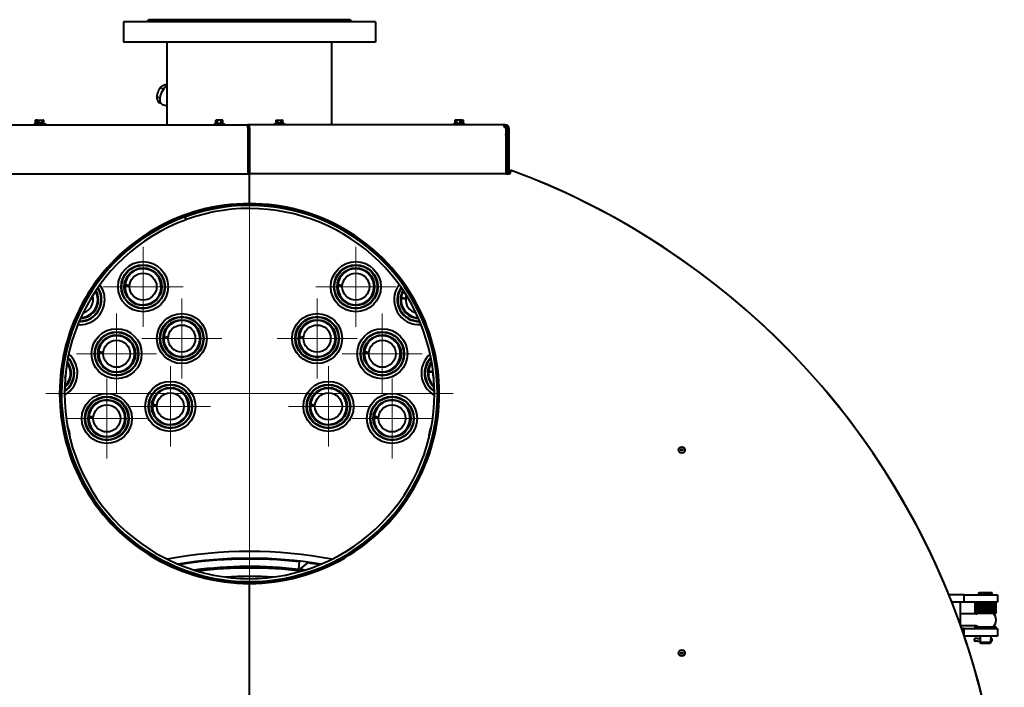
# Model space of a CAD drawing. Header units: millimetres. Extents: x -149 to 1385, y -399 to 918.
# Tile 41 of 41: x 1254 to 1385, y 239 to 327. Entities that reach past the tile are written whole.
import ezdxf

# ---------------------------------------------------------------- set-up
doc = ezdxf.new("R2010")
doc.units = ezdxf.units.MM
for name, color, linetype in [('(c)Креп', 9, 'Continuous'), ('(c)Синий', 156, 'Continuous'), ('G', 3, 'Continuous'), ('OSI', 2, 'Continuous'), ('WELDING', 7, 'Continuous'), ('Системный слой', 250, 'Continuous')]:
    doc.layers.add(name, color=color, linetype=linetype)

# ---------------------------------------------------------------- blocks, each defined once
blk = doc.blocks.new('U891')
at = {"layer": 'G', "color": 150, "lineweight": 40}
for p, q in [((1268.03, 292.04), (1268.11, 292.08)), ((1268.12, 291.99), (1268.03, 292.04)), ((1268.03, 292.04), (1268.03, 292.04)), ((1268.11, 292.08), (1268.32, 292.09)), ((1268.32, 292.09), (1268.53, 292.05)), ((1268.53, 292.05), (1268.63, 292)), ((1268.34, 291.95), (1268.12, 291.99)), ((1268.55, 291.96), (1268.34, 291.95)), ((1268.63, 291.99), (1268.55, 291.96)), ((1268.63, 292), (1268.63, 291.99))]:
    blk.add_line(p, q, dxfattribs=at)
blk = doc.blocks.new('U892')
at = {"layer": 'G', "color": 150, "lineweight": 40}
for p, q in [((1381.77, 245.07), (1381.77, 245.07)), ((1381.77, 244.7), (1381.77, 244.7))]:
    blk.add_line(p, q, dxfattribs=at)
blk = doc.blocks.new('U893')
at = {"layer": 'G', "color": 150, "lineweight": 40}
for p, q in [((1381.77, 244.7), (1381.77, 244.7)), ((1383.16, 244.7), (1383.17, 244.7))]:
    blk.add_line(p, q, dxfattribs=at)
blk = doc.blocks.new('U894')
at = {"layer": 'G', "color": 150, "lineweight": 40}
for p, q in [((1381.77, 245.07), (1381.77, 245.07)), ((1383.16, 245.07), (1383.17, 245.07))]:
    blk.add_line(p, q, dxfattribs=at)
blk = doc.blocks.new('U895')
at = {"layer": 'WELDING', "color": 150, "lineweight": 40}
for p, q in [((1383.17, 244.7), (1383.18, 244.7)), ((1383.18, 244.7), (1383.2, 244.7)), ((1383.2, 244.7), (1383.21, 244.7))]:
    blk.add_line(p, q, dxfattribs=at)
blk = doc.blocks.new('U897')
at = {"layer": 'G', "color": 150, "lineweight": 40}
for p, q in [((1288.57, 313.56), (1288.02, 313.56)), ((1289.12, 313.56), (1288.57, 313.56))]:
    blk.add_line(p, q, dxfattribs=at)
blk = doc.blocks.new('U898')
at = {"layer": 'G', "color": 150, "lineweight": 40}
for start, end in [(83.4005, 97.4098), (82.5902, 83.1995), (98.3207, 98.5354), (81.4646, 81.6793)]:
    blk.add_arc((1284.57, 197.64), 57, start, end, dxfattribs=at)
blk = doc.blocks.new('U899')
at = {"layer": 'G', "color": 150, "lineweight": 40}
for start, end in [(83.4005, 99.2687), (100.0006, 100.1771), (80.7313, 82.3238), (79.8229, 79.9994)]:
    blk.add_arc((1284.57, 197.64), 58, start, end, dxfattribs=at)
blk = doc.blocks.new('U900')
at = {"layer": 'G', "color": 150, "lineweight": 40}
for start, end in [(272.0791, 30.0446), (39.8716, 42.2403), (259.8834, 262.2522)]:
    blk.add_arc((1261.99, 290.12), 2.5, start, end, dxfattribs=at)
blk = doc.blocks.new('U901')
at = {"layer": 'G', "color": 150, "lineweight": 40}
for start, end in [(41.8045, 43.8601), (270, 33.3678), (258.2636, 260.3192), (268.7559, 270)]:
    blk.add_arc((1261.99, 290.12), 2.85, start, end, dxfattribs=at)
blk = doc.blocks.new('U902')
at = {"layer": 'G', "color": 150, "lineweight": 40}
for start, end in [(175.1194, 200.9101), (170.9336, 175.1194), (140.6592, 145.0963), (226.7473, 231.1845)]:
    blk.add_arc((1310.76, 280.35), 1.8, start, end, dxfattribs=at)
blk = doc.blocks.new('U903')
at = {"layer": 'G', "color": 150, "lineweight": 40}
for start, end in [(144.0311, 175.1194), (129.1401, 131.8991), (175.1195, 227.8125), (239.9446, 242.7036)]:
    blk.add_arc((1310.76, 280.35), 2.4, start, end, dxfattribs=at)
blk = doc.blocks.new('U904')
at = {"layer": 'G', "color": 150, "lineweight": 40}
for p, q in [((1308.37, 280.56), (1308.45, 280.6)), ((1308.37, 280.55), (1308.37, 280.56)), ((1308.47, 280.5), (1308.37, 280.55)), ((1308.45, 280.6), (1308.66, 280.6)), ((1308.68, 280.46), (1308.47, 280.5)), ((1308.66, 280.6), (1308.87, 280.56)), ((1308.89, 280.47), (1308.68, 280.46)), ((1308.87, 280.56), (1308.97, 280.51)), ((1308.97, 280.51), (1308.89, 280.47)), ((1308.97, 280.51), (1308.97, 280.51))]:
    blk.add_line(p, q, dxfattribs=at)
blk = doc.blocks.new('U905')
at = {"layer": 'G', "color": 150, "lineweight": 40}
for p, q in [((1263.21, 274.53), (1263.29, 274.57)), ((1263.31, 274.47), (1263.21, 274.53)), ((1263.21, 274.53), (1263.21, 274.53)), ((1263.29, 274.57), (1263.5, 274.57)), ((1263.52, 274.44), (1263.31, 274.47)), ((1263.5, 274.57), (1263.72, 274.54)), ((1263.73, 274.44), (1263.52, 274.44)), ((1263.72, 274.54), (1263.81, 274.48)), ((1263.81, 274.48), (1263.73, 274.44)), ((1263.81, 274.48), (1263.81, 274.48))]:
    blk.add_line(p, q, dxfattribs=at)
blk = doc.blocks.new('U906')
at = {"layer": 'G', "color": 150, "lineweight": 40}
for start, end in [(141.8415, 230.0022), (127.9028, 130.5109), (241.3327, 243.9408)]:
    blk.add_arc((1310.76, 280.35), 2.5, start, end, dxfattribs=at)
blk = doc.blocks.new('U907')
at = {"layer": 'G', "color": 150, "lineweight": 40}
for start, end in [(135.9092, 235.9344), (124.416, 126.6153), (245.2283, 247.4277)]:
    blk.add_arc((1310.76, 280.35), 2.85, start, end, dxfattribs=at)
blk = doc.blocks.new('U908')
at = {"layer": 'G', "color": 150, "lineweight": 40}
for p, q in [((1299.85, 283.13), (1299.93, 283.17)), ((1299.94, 283.08), (1299.85, 283.13)), ((1299.85, 283.13), (1299.85, 283.13)), ((1299.93, 283.17), (1300.14, 283.18)), ((1300.16, 283.04), (1299.94, 283.08)), ((1300.14, 283.18), (1300.35, 283.14)), ((1300.37, 283.05), (1300.16, 283.04)), ((1300.35, 283.14), (1300.45, 283.09)), ((1300.45, 283.08), (1300.37, 283.05)), ((1300.45, 283.09), (1300.45, 283.08))]:
    blk.add_line(p, q, dxfattribs=at)
blk = doc.blocks.new('U909')
at = {"layer": 'G', "color": 150, "lineweight": 40}
for p, q in [((1292.69, 276.14), (1292.77, 276.18)), ((1292.69, 276.13), (1292.69, 276.14)), ((1292.79, 276.08), (1292.69, 276.13)), ((1292.77, 276.18), (1292.98, 276.18)), ((1293, 276.04), (1292.79, 276.08)), ((1292.98, 276.18), (1293.19, 276.14)), ((1293.21, 276.05), (1293, 276.04)), ((1293.19, 276.14), (1293.29, 276.09)), ((1293.29, 276.09), (1293.21, 276.05)), ((1293.29, 276.09), (1293.29, 276.09))]:
    blk.add_line(p, q, dxfattribs=at)
blk = doc.blocks.new('U910')
at = {"layer": 'G', "color": 150, "lineweight": 40}
for p, q in [((1301.14, 274.53), (1301.22, 274.57)), ((1301.23, 274.47), (1301.14, 274.53)), ((1301.14, 274.53), (1301.14, 274.53)), ((1301.22, 274.57), (1301.43, 274.57)), ((1301.45, 274.44), (1301.23, 274.47)), ((1301.43, 274.57), (1301.64, 274.54)), ((1301.66, 274.44), (1301.45, 274.44)), ((1301.64, 274.54), (1301.74, 274.48)), ((1301.74, 274.48), (1301.66, 274.44)), ((1301.74, 274.48), (1301.74, 274.48))]:
    blk.add_line(p, q, dxfattribs=at)
blk = doc.blocks.new('U911')
at = {"layer": 'G', "color": 150, "lineweight": 40}
for start, end in [(89.9995, 90.0005), (269.9998, 270.0002)]:
    blk.add_arc((1284.57, 277.64), 29, start, end, dxfattribs=at)
blk = doc.blocks.new('U912')
at = {"layer": 'G', "color": 150, "lineweight": 40}
for start, end in [(149.9554, 267.9209), (137.7597, 140.1284), (277.7478, 280.1166)]:
    blk.add_arc((1307.14, 290.12), 2.5, start, end, dxfattribs=at)
blk = doc.blocks.new('U913')
at = {"layer": 'G', "color": 150, "lineweight": 40}
for start, end in [(136.1399, 138.1955), (146.6322, 270), (270, 271.2441), (279.6808, 281.7364)]:
    blk.add_arc((1307.14, 290.12), 2.85, start, end, dxfattribs=at)
blk = doc.blocks.new('U921')
at = {"layer": 'G', "color": 150, "lineweight": 40}
for start, end in [(33.052, 36.5003), (284.162, 17.9617), (265.6235, 269.0717)]:
    blk.add_arc((1261.99, 290.12), 1.8, start, end, dxfattribs=at)
blk = doc.blocks.new('U922')
at = {"layer": 'G', "color": 150, "lineweight": 40}
for start, end in [(273.2574, 28.8664), (39.1877, 41.6652), (260.4586, 262.9361)]:
    blk.add_arc((1261.99, 290.12), 2.4, start, end, dxfattribs=at)
blk = doc.blocks.new('U925')
at = {"layer": 'G', "color": 150, "lineweight": 40}
for start, end in [(49.4891, 52.0972), (309.9978, 38.1585), (296.0592, 298.6673)]:
    blk.add_arc((1258.37, 280.35), 2.5, start, end, dxfattribs=at)
blk = doc.blocks.new('U926')
at = {"layer": 'G', "color": 150, "lineweight": 40}
for start, end in [(304.0656, 44.0908), (53.3847, 55.584), (292.5723, 294.7717)]:
    blk.add_arc((1258.37, 280.35), 2.85, start, end, dxfattribs=at)
blk = doc.blocks.new('U934')
at = {"layer": 'WELDING', "color": 150, "lineweight": 40}
for p, q in [((1256.25, 313.99), (1256.22, 314)), ((1256.29, 313.98), (1256.25, 313.99)), ((1256.32, 313.97), (1256.29, 313.98))]:
    blk.add_line(p, q, dxfattribs=at)
blk = doc.blocks.new('U947')
at = {"layer": 'G', "color": 150, "lineweight": 40}
for p, q in [((1273.18, 285.16), (1273.26, 285.19)), ((1273.18, 285.15), (1273.18, 285.16)), ((1273.27, 285.1), (1273.18, 285.15)), ((1273.26, 285.19), (1273.46, 285.2)), ((1273.49, 285.06), (1273.27, 285.1)), ((1273.46, 285.2), (1273.68, 285.16)), ((1273.69, 285.07), (1273.49, 285.06)), ((1273.68, 285.16), (1273.77, 285.11)), ((1273.77, 285.1), (1273.69, 285.07)), ((1273.77, 285.11), (1273.77, 285.1))]:
    blk.add_line(p, q, dxfattribs=at)
blk = doc.blocks.new('U948')
at = {"layer": 'G', "color": 150, "lineweight": 40}
for p, q in [((1311.82, 313.56), (1312.37, 313.56)), ((1312.37, 313.56), (1312.92, 313.56))]:
    blk.add_line(p, q, dxfattribs=at)
blk = doc.blocks.new('U949')
at = {"layer": 'G', "color": 150, "lineweight": 40}
for p, q in [((1312.61, 313.57), (1312.6, 313.6)), ((1312.62, 313.56), (1312.61, 313.57))]:
    blk.add_line(p, q, dxfattribs=at)
blk = doc.blocks.new('U950')
at = {"layer": 'G', "color": 150, "lineweight": 40}
for p, q in [((1296.32, 292.04), (1296.4, 292.08)), ((1296.42, 291.99), (1296.32, 292.04)), ((1296.32, 292.04), (1296.32, 292.04)), ((1296.4, 292.08), (1296.61, 292.09)), ((1296.61, 292.09), (1296.83, 292.05)), ((1296.83, 292.05), (1296.92, 292)), ((1296.63, 291.95), (1296.42, 291.99)), ((1296.84, 291.96), (1296.63, 291.95)), ((1296.92, 291.99), (1296.84, 291.96)), ((1296.92, 292), (1296.92, 291.99))]:
    blk.add_line(p, q, dxfattribs=at)
blk = doc.blocks.new('U951')
at = {"layer": 'WELDING', "color": 150, "lineweight": 40}
for p, q in [((1312.81, 313.97), (1312.85, 313.98)), ((1312.85, 313.98), (1312.88, 313.99)), ((1312.88, 313.99), (1312.91, 314))]:
    blk.add_line(p, q, dxfattribs=at)
blk = doc.blocks.new('U954')
at = {"layer": 'WELDING', "color": 150, "lineweight": 40}
for p, q in [((1318.4, 313.31), (1318.39, 313.26)), ((1318.39, 313.26), (1318.39, 313.21)), ((1318.39, 313.21), (1318.46, 313.07)), ((1318.42, 313.33), (1318.4, 313.31)), ((1318.45, 313.34), (1318.42, 313.33)), ((1318.46, 313.07), (1318.58, 312.98)), ((1318.58, 312.98), (1318.65, 312.96))]:
    blk.add_line(p, q, dxfattribs=at)
blk = doc.blocks.new('U955')
at = {"layer": 'G', "color": 150, "lineweight": 40}
for p, q in [((1264.5, 283.13), (1264.58, 283.17)), ((1264.6, 283.08), (1264.5, 283.13)), ((1264.5, 283.13), (1264.5, 283.13)), ((1264.58, 283.17), (1264.79, 283.18)), ((1264.81, 283.04), (1264.6, 283.08)), ((1264.79, 283.18), (1265.01, 283.14)), ((1265.02, 283.05), (1264.81, 283.04)), ((1265.01, 283.14), (1265.1, 283.09)), ((1265.1, 283.08), (1265.02, 283.05)), ((1265.1, 283.09), (1265.1, 283.08))]:
    blk.add_line(p, q, dxfattribs=at)
blk = doc.blocks.new('U956')
at = {"layer": 'G', "color": 150, "lineweight": 40}
for p, q in [((1319.07, 312.94), (1319.07, 307)), ((1319.07, 306.94), (1319.07, 306.84))]:
    blk.add_line(p, q, dxfattribs=at)
blk = doc.blocks.new('U957')
at = {"layer": 'G', "color": 150, "lineweight": 40}
for p, q in [((1271.66, 276.14), (1271.74, 276.18)), ((1271.66, 276.13), (1271.66, 276.14)), ((1271.76, 276.08), (1271.66, 276.13)), ((1271.74, 276.18), (1271.95, 276.18)), ((1271.97, 276.04), (1271.76, 276.08)), ((1271.95, 276.18), (1272.16, 276.14)), ((1272.18, 276.05), (1271.97, 276.04)), ((1272.16, 276.14), (1272.26, 276.09)), ((1272.26, 276.09), (1272.18, 276.05)), ((1272.26, 276.09), (1272.26, 276.09))]:
    blk.add_line(p, q, dxfattribs=at)
blk = doc.blocks.new('U960')
at = {"layer": 'G', "color": 150, "lineweight": 40}
for p, q in [((1272.95, 317.81), (1273.27, 318.3)), ((1273.27, 318.3), (1273.56, 318.54)), ((1273.56, 318.54), (1273.62, 318.57)), ((1272.69, 316.9), (1272.74, 317.21)), ((1272.74, 317.21), (1272.95, 317.81)), ((1272.7, 316.48), (1272.69, 316.9)), ((1272.81, 316.19), (1272.7, 316.48)), ((1272.99, 316.04), (1272.81, 316.19))]:
    blk.add_line(p, q, dxfattribs=at)
blk = doc.blocks.new('U961')
at = {"layer": 'G', "color": 150, "lineweight": 40}
for p, q in [((1291.18, 285.16), (1291.26, 285.19)), ((1291.18, 285.15), (1291.18, 285.16)), ((1291.27, 285.1), (1291.18, 285.15)), ((1291.26, 285.19), (1291.46, 285.2)), ((1291.49, 285.06), (1291.27, 285.1)), ((1291.46, 285.2), (1291.68, 285.16)), ((1291.69, 285.07), (1291.49, 285.06)), ((1291.68, 285.16), (1291.77, 285.11)), ((1291.77, 285.1), (1291.69, 285.07)), ((1291.77, 285.11), (1291.77, 285.1))]:
    blk.add_line(p, q, dxfattribs=at)
blk = doc.blocks.new('U962')
at = {"layer": 'G', "color": 150, "lineweight": 40}
for start, end in [(139.9948, 140.4788), (0, 40.0052)]:
    blk.add_arc((1382.47, 247.54), 1.4, start, end, dxfattribs=at)
blk = doc.blocks.new('U963')
at = {"layer": 'G', "color": 150, "lineweight": 40}
for start, end in [(319.9948, 0), (219.5212, 220.0052)]:
    blk.add_arc((1382.47, 247.54), 1.4, start, end, dxfattribs=at)
blk = doc.blocks.new('U964')
at = {"layer": 'G', "color": 150, "lineweight": 40}
for p, q in [((1383.17, 245.39), (1383.17, 245.09)), ((1383.17, 244.69), (1383.17, 244.55))]:
    blk.add_line(p, q, dxfattribs=at)
blk = doc.blocks.new('U965')
at = {"layer": 'G', "color": 150, "lineweight": 40}
for p, q in [((1381.77, 245.39), (1381.77, 245.09)), ((1381.77, 244.69), (1381.77, 244.55))]:
    blk.add_line(p, q, dxfattribs=at)
blk = doc.blocks.new('U966')
at = {"layer": 'G', "color": 150, "lineweight": 40}
for p, q in [((1382.47, 244.55), (1381.77, 244.55)), ((1383.17, 244.55), (1382.47, 244.55))]:
    blk.add_line(p, q, dxfattribs=at)
blk = doc.blocks.new('U967')
at = {"layer": 'G', "color": 150, "lineweight": 40}
for p, q in [((1382.47, 244.39), (1381.86, 244.39)), ((1383.08, 244.39), (1382.47, 244.39))]:
    blk.add_line(p, q, dxfattribs=at)
blk = doc.blocks.new('U968')
at = {"layer": 'WELDING', "color": 150, "lineweight": 40}
for p, q in [((1381.77, 245.08), (1381.77, 245.09)), ((1381.79, 244.96), (1381.77, 245.08)), ((1381.79, 244.78), (1381.79, 244.96)), ((1381.77, 244.69), (1381.79, 244.78)), ((1381.77, 244.69), (1381.77, 244.69))]:
    blk.add_line(p, q, dxfattribs=at)
blk = doc.blocks.new('U969')
at = {"layer": 'WELDING', "color": 150, "lineweight": 40}
for p, q in [((1383.15, 244.99), (1383.14, 244.81)), ((1383.17, 245.09), (1383.15, 244.99)), ((1383.17, 245.09), (1383.17, 245.09)), ((1383.14, 244.81), (1383.17, 244.69)), ((1383.17, 244.69), (1383.17, 244.69))]:
    blk.add_line(p, q, dxfattribs=at)
blk = doc.blocks.new('U970')
at = {"layer": 'G', "color": 150, "lineweight": 40}
for p, q in [((1256.77, 313.56), (1256.22, 313.56)), ((1257.32, 313.56), (1256.77, 313.56))]:
    blk.add_line(p, q, dxfattribs=at)
blk = doc.blocks.new('U971')
at = {"layer": 'G', "color": 150, "lineweight": 40}
for start, end in [(83.0426, 96.9574), (97.9234, 98.1493), (81.8507, 82.0766)]:
    blk.add_arc((1284.57, 197.64), 56.8, start, end, dxfattribs=at)
blk = doc.blocks.new('U972')
at = {"layer": 'G', "color": 150, "lineweight": 40}
for start, end in [(95.0439, 95.3978), (86.7121, 93.2879), (84.6022, 84.9561)]:
    blk.add_arc((1284.57, 197.64), 55.7, start, end, dxfattribs=at)
blk = doc.blocks.new('U981')
at = {"layer": 'G', "color": 150, "lineweight": 40}
for start, end in [(143.4997, 146.948), (175.1194, 255.838), (162.0383, 175.1194), (270.9283, 274.3765)]:
    blk.add_arc((1307.14, 290.12), 1.8, start, end, dxfattribs=at)
blk = doc.blocks.new('U982')
at = {"layer": 'G', "color": 150, "lineweight": 40}
for start, end in [(151.1336, 175.1194), (138.3348, 140.8123), (175.1195, 266.7426), (277.0639, 279.5414)]:
    blk.add_arc((1307.14, 290.12), 2.4, start, end, dxfattribs=at)
blk = doc.blocks.new('U983')
at = {"layer": 'G', "color": 150, "lineweight": 40}
for p, q in [((1304.75, 290.32), (1304.83, 290.36)), ((1304.85, 290.26), (1304.75, 290.32)), ((1304.75, 290.32), (1304.75, 290.32)), ((1304.83, 290.36), (1305.04, 290.36)), ((1305.06, 290.23), (1304.85, 290.26)), ((1305.04, 290.36), (1305.25, 290.33)), ((1305.27, 290.23), (1305.06, 290.23)), ((1305.25, 290.33), (1305.35, 290.27)), ((1305.35, 290.27), (1305.27, 290.23)), ((1305.35, 290.27), (1305.35, 290.27))]:
    blk.add_line(p, q, dxfattribs=at)
blk = doc.blocks.new('U984')
at = {"layer": 'G', "color": 150, "lineweight": 40}
for start, end in [(34.9037, 39.3408), (339.0899, 9.0664), (308.8155, 313.2527)]:
    blk.add_arc((1258.37, 280.35), 1.8, start, end, dxfattribs=at)
blk = doc.blocks.new('U985')
at = {"layer": 'G', "color": 150, "lineweight": 40}
for start, end in [(48.1009, 50.8599), (312.1875, 35.9689), (297.2964, 300.0554)]:
    blk.add_arc((1258.37, 280.35), 2.4, start, end, dxfattribs=at)
blk = doc.blocks.new('U986')
at = {"layer": 'G', "color": 150, "lineweight": 40}
for radius, start, end in [(2.92, 54.067, 56.1964), (2.92, 0, 45.1052), (2.92, 303.0511, 0), (2.93, 291.9599, 294.0893)]:
    blk.add_arc((1258.37, 280.35), radius, start, end, dxfattribs=at)
blk = doc.blocks.new('U987')
at = {"layer": 'G', "color": 150, "lineweight": 40}
for radius, start, end in [(2.92, 134.8948, 236.9489), (2.93, 123.8036, 125.933), (2.92, 245.9107, 248.0401)]:
    blk.add_arc((1310.76, 280.35), radius, start, end, dxfattribs=at)
blk = doc.blocks.new('U988')
at = {"layer": 'G', "color": 150, "lineweight": 40}
for start, end in [(42.7042, 45.6283), (0, 26.6383), (357.5499, 0), (338.5599, 341.484)]:
    blk.add_arc((1257.38, 271.81), 3.33, start, end, dxfattribs=at)
blk = doc.blocks.new('U989')
at = {"layer": 'G', "color": 150, "lineweight": 40}
for radius, start, end in [(2.93, 42.1432, 44.1426), (2.92, 0, 33.9517), (2.92, 268.1721, 0), (2.92, 257.9812, 259.9805)]:
    blk.add_arc((1261.99, 290.12), radius, start, end, dxfattribs=at)
blk = doc.blocks.new('U990')
at = {"layer": 'G', "color": 150, "lineweight": 40}
for start, end in [(130.5024, 241.3412), (121.1146, 122.94), (248.9036, 250.7291)]:
    blk.add_arc((1310.76, 280.35), 3.33, start, end, dxfattribs=at)
blk = doc.blocks.new('U991')
at = {"layer": 'G', "color": 150, "lineweight": 40}
for start, end in [(43.6166, 45.3626), (0, 36.5138), (265.6099, 0), (256.7611, 258.5072)]:
    blk.add_arc((1261.99, 290.12), 3.33, start, end, dxfattribs=at)
blk = doc.blocks.new('U992')
at = {"layer": 'G', "color": 150, "lineweight": 40}
for radius, start, end in [(2.92, 27.7333, 33.3174), (2.93, 350.8708, 356.4548)]:
    blk.add_arc((1257.38, 271.81), radius, start, end, dxfattribs=at)
blk = doc.blocks.new('U993')
at = {"layer": 'G', "color": 150, "lineweight": 40}
for start, end in [(135.8574, 137.8568), (146.0483, 271.8279), (280.0195, 282.0188)]:
    blk.add_arc((1307.14, 290.12), 2.92, start, end, dxfattribs=at)
blk = doc.blocks.new('U994')
at = {"layer": 'G', "color": 150, "lineweight": 40}
for start, end in [(134.3717, 137.2958), (153.3617, 182.4501), (198.516, 201.4401)]:
    blk.add_arc((1311.75, 271.81), 3.33, start, end, dxfattribs=at)
blk = doc.blocks.new('U995')
at = {"layer": 'G', "color": 150, "lineweight": 40}
for start, end in [(143.4862, 274.3901), (134.6374, 136.3834), (281.4928, 283.2389)]:
    blk.add_arc((1307.14, 290.12), 3.33, start, end, dxfattribs=at)
blk = doc.blocks.new('U996')
at = {"layer": 'G', "color": 150, "lineweight": 40}
for start, end in [(57.06, 58.8854), (0, 49.4976), (298.6588, 0), (289.2709, 291.0964)]:
    blk.add_arc((1258.37, 280.35), 3.33, start, end, dxfattribs=at)
blk = doc.blocks.new('U997')
at = {"layer": 'G', "color": 150, "lineweight": 40}
for start, end in [(146.6826, 152.2667), (183.5452, 189.1292)]:
    blk.add_arc((1311.75, 271.81), 2.92, start, end, dxfattribs=at)
blk = doc.blocks.new('U998')
at = {"layer": 'G', "color": 150, "lineweight": 40}
for start, end in [(80.5727, 99.4273), (100.1467, 100.3205), (79.6795, 79.8533)]:
    blk.add_arc((1284.57, 197.64), 58.1, start, end, dxfattribs=at)
blk = doc.blocks.new('U999')
at = {"layer": 'G', "color": 150, "lineweight": 40}
for start, end in [(101.331, 101.4847), (79.2992, 100.7008), (78.5153, 78.669)]:
    blk.add_arc((1284.57, 197.64), 59, start, end, dxfattribs=at)
blk = doc.blocks.new('U1000')
at = {"layer": 'G', "color": 150, "lineweight": 40}
for p, q in [((1280.02, 313.56), (1280.57, 313.56)), ((1280.57, 313.56), (1281.12, 313.56))]:
    blk.add_line(p, q, dxfattribs=at)
blk = doc.blocks.new('U1001')
at = {"layer": 'G', "color": 150, "lineweight": 40}
for p, q in [((1280.81, 313.57), (1280.8, 313.6)), ((1280.82, 313.56), (1280.81, 313.57))]:
    blk.add_line(p, q, dxfattribs=at)
blk = doc.blocks.new('U1009')
at = {"layer": 'OSI', "color": 30, "lineweight": 9}
for q in [(1265.6, 279.65), (1260.28, 274.33), (1270.93, 274.33), (1265.6, 269)]:
    blk.add_line((1265.6, 274.33), q, dxfattribs=at)
blk = doc.blocks.new('U1010')
at = {"layer": 'OSI', "color": 30, "lineweight": 9}
for q in [(1266.9, 288.26), (1261.57, 282.93), (1272.22, 282.93), (1266.9, 277.61)]:
    blk.add_line((1266.9, 282.93), q, dxfattribs=at)
blk = doc.blocks.new('U1011')
at = {"layer": 'OSI', "color": 30, "lineweight": 9}
for q in [(1270.42, 297.16), (1265.09, 291.84), (1275.74, 291.84), (1270.42, 286.51)]:
    blk.add_line((1270.42, 291.84), q, dxfattribs=at)
blk = doc.blocks.new('U1014')
at = {"layer": 'OSI', "color": 30, "lineweight": 9}
for q in [(1274.05, 281.26), (1268.73, 275.93), (1279.38, 275.93), (1274.05, 270.61)]:
    blk.add_line((1274.05, 275.93), q, dxfattribs=at)
blk = doc.blocks.new('U1015')
at = {"layer": 'OSI', "color": 30, "lineweight": 9}
for q in [(1275.57, 290.28), (1270.24, 284.95), (1280.89, 284.95), (1275.57, 279.63)]:
    blk.add_line((1275.57, 284.95), q, dxfattribs=at)
blk = doc.blocks.new('U1022')
at = {"layer": 'OSI', "color": 30, "lineweight": 9}
for q in [(1284.57, 304.74), (1257.47, 277.64), (1311.67, 277.64), (1284.57, 250.54)]:
    blk.add_line((1284.57, 277.64), q, dxfattribs=at)
blk = doc.blocks.new('U1025')
at = {"layer": 'OSI', "color": 30, "lineweight": 9}
for q in [(1293.57, 290.28), (1288.24, 284.95), (1298.89, 284.95), (1293.57, 279.63)]:
    blk.add_line((1293.57, 284.95), q, dxfattribs=at)
blk = doc.blocks.new('U1026')
at = {"layer": 'OSI', "color": 30, "lineweight": 9}
for q in [(1295.08, 281.26), (1289.76, 275.93), (1300.41, 275.93), (1295.08, 270.61)]:
    blk.add_line((1295.08, 275.93), q, dxfattribs=at)
blk = doc.blocks.new('U1029')
at = {"layer": 'OSI', "color": 30, "lineweight": 9}
for q in [(1298.72, 297.16), (1293.39, 291.84), (1304.04, 291.84), (1298.72, 286.51)]:
    blk.add_line((1298.72, 291.84), q, dxfattribs=at)
blk = doc.blocks.new('U1030')
at = {"layer": 'OSI', "color": 30, "lineweight": 9}
for q in [(1302.24, 288.26), (1296.91, 282.93), (1307.56, 282.93), (1302.24, 277.61)]:
    blk.add_line((1302.24, 282.93), q, dxfattribs=at)
blk = doc.blocks.new('U1031')
at = {"layer": 'OSI', "color": 30, "lineweight": 9}
for q in [(1303.53, 279.65), (1298.21, 274.33), (1308.86, 274.33), (1303.53, 269)]:
    blk.add_line((1303.53, 274.33), q, dxfattribs=at)

msp = doc.modelspace()

# ---------------------------------------------------------------- linework, layer by layer
at = {"layer": 'G', "color": 150, "lineweight": 40}
for p, q in [((1267.82, 327.04), (1267.82, 324.34)), ((1301.32, 327.04), (1267.82, 327.04)), ((1270.87, 327.04), (1271.17, 327.34)), ((1297.97, 327.34), (1271.17, 327.34)), ((1298.27, 327.04), (1297.97, 327.34)), ((1301.32, 327.04), (1301.32, 324.34)), ((1301.32, 324.34), (1267.82, 324.34)), ((1273.62, 313.34), (1273.62, 324.34)), ((1295.52, 313.34), (1295.52, 324.34)), ((1273.12, 318.12), (1272.66, 318.28)), ((1273.62, 318.59), (1273.36, 318.68)), ((1272.69, 316.92), (1272.22, 317.08)), ((1272.81, 316.18), (1272.5, 316.29)), ((1273.62, 315.82), (1272.99, 316.04)), ((1250.48, 313.34), (1284.57, 313.34)), ((1256.02, 313.46), (1256.02, 313.56)), ((1256.02, 313.56), (1256.22, 313.56)), ((1256.02, 313.34), (1256.02, 313.46)), ((1257.52, 313.46), (1256.02, 313.46)), ((1256.11, 313.96), (1256.17, 314)), ((1256.11, 313.6), (1256.11, 313.96)), ((1256.22, 314), (1256.17, 314)), ((1256.37, 314), (1256.22, 314)), ((1256.22, 313.46), (1256.22, 313.56)), ((1256.31, 313.96), (1256.37, 314)), ((1256.31, 313.6), (1256.31, 313.96)), ((1256.37, 314), (1256.42, 314)), ((1256.42, 314), (1256.77, 314)), ((1256.54, 313.6), (1256.54, 313.96)), ((1256.77, 314), (1257.11, 314)), ((1257, 313.6), (1257, 313.96)), ((1257.11, 314), (1257.17, 314)), ((1257.23, 313.96), (1257.17, 314)), ((1257.23, 313.6), (1257.23, 313.96)), ((1257.32, 313.46), (1257.32, 313.56)), ((1257.52, 313.34), (1257.52, 313.46)), ((1279.82, 313.34), (1279.82, 313.46)), ((1279.82, 313.46), (1281.32, 313.46)), ((1280.02, 313.46), (1280.02, 313.56)), ((1280.11, 313.96), (1280.17, 314)), ((1280.11, 313.6), (1280.11, 313.96)), ((1280.22, 314), (1280.17, 314)), ((1280.57, 314), (1280.22, 314)), ((1280.34, 313.6), (1280.34, 313.96)), ((1280.91, 314), (1280.57, 314)), ((1280.8, 313.6), (1280.8, 313.96)), ((1280.97, 314), (1280.91, 314)), ((1281.03, 313.96), (1280.97, 314)), ((1281.03, 313.6), (1281.03, 313.96)), ((1281.12, 313.46), (1281.12, 313.56)), ((1281.32, 313.34), (1281.32, 313.46)), ((1318.45, 313.34), (1284.37, 313.34)), ((1284.37, 312.94), (1284.37, 313.34)), ((1284.57, 312.94), (1284.57, 313.34)), ((1287.82, 313.34), (1287.82, 313.46)), ((1289.32, 313.46), (1287.82, 313.46)), ((1288.02, 313.46), (1288.02, 313.56)), ((1288.11, 313.96), (1288.17, 314)), ((1288.11, 313.6), (1288.11, 313.96)), ((1288.17, 314), (1288.22, 314)), ((1288.22, 314), (1288.57, 314)), ((1288.34, 313.6), (1288.34, 313.96)), ((1288.57, 314), (1288.91, 314)), ((1288.8, 313.6), (1288.8, 313.96)), ((1288.91, 314), (1288.97, 314)), ((1289.03, 313.96), (1288.97, 314)), ((1289.03, 313.6), (1289.03, 313.96)), ((1289.12, 313.46), (1289.12, 313.56)), ((1289.32, 313.34), (1289.32, 313.46)), ((1311.62, 313.34), (1311.62, 313.46)), ((1311.62, 313.46), (1313.12, 313.46)), ((1311.82, 313.46), (1311.82, 313.56)), ((1311.91, 313.96), (1311.97, 314)), ((1311.91, 313.6), (1311.91, 313.96)), ((1312.02, 314), (1311.97, 314)), ((1312.37, 314), (1312.02, 314)), ((1312.14, 313.6), (1312.14, 313.96)), ((1312.71, 314), (1312.37, 314)), ((1312.6, 313.6), (1312.6, 313.96)), ((1312.77, 314), (1312.71, 314)), ((1312.83, 313.96), (1312.77, 314)), ((1312.77, 314), (1312.91, 314)), ((1312.83, 313.6), (1312.83, 313.96)), ((1312.91, 314), (1312.97, 314)), ((1312.92, 313.46), (1312.92, 313.56)), ((1313.12, 313.56), (1312.92, 313.56)), ((1313.03, 313.96), (1312.97, 314)), ((1313.03, 313.6), (1313.03, 313.96)), ((1313.12, 313.46), (1313.12, 313.56)), ((1313.12, 313.34), (1313.12, 313.46)), ((1318.47, 313.34), (1318.45, 313.34)), ((1318.45, 313.34), (1318.45, 313.14)), ((1318.47, 313.14), (1318.45, 313.14)), ((1318.47, 313.34), (1318.47, 313.14)), ((1318.47, 313.34), (1318.67, 313.34)), ((1284.37, 312.94), (1284.37, 306.84)), ((1284.57, 312.94), (1284.57, 306.84)), ((1318.65, 312.94), (1318.65, 306.84)), ((1318.87, 312.96), (1318.67, 312.95)), ((1318.67, 312.94), (1318.67, 306.84)), ((1318.87, 306.84), (1318.87, 312.94)), ((1250.28, 306.84), (1284.57, 306.84)), ((1318.65, 306.84), (1284.37, 306.84)), ((1284.57, 302.89), (1284.57, 306.84)), ((1284.57, 302.89), (1284.57, 306.84)), ((1318.67, 306.84), (1318.87, 306.84)), ((1318.87, 306.84), (1319.07, 306.84)), ((1319.27, 307.35), (1319.27, 307.04)), ((1319.27, 307.04), (1319.27, 307.2)), ((1276.13, 300.74), (1275.99, 301.12)), ((1276.18, 300.76), (1276.04, 301.14)), ((1291.12, 254.26), (1291.23, 255.25)), ((1291.32, 254.24), (1291.33, 254.34)), ((1292.31, 255.12), (1291.33, 254.34)), ((1284.57, 235.14), (1284.57, 252.39)), ((1284.57, 235.14), (1284.57, 252.39)), ((1377.39, 251.39), (1377.4, 251.39)), ((1379.57, 250.89), (1377.6, 250.89)), ((1379.57, 250.89), (1379.57, 249.89)), ((1379.57, 250.89), (1384.07, 250.89)), ((1381.57, 251.13), (1381.63, 251.19)), ((1381.57, 250.89), (1381.57, 251.13)), ((1381.57, 251.13), (1383.37, 251.13)), ((1381.63, 251.19), (1383.31, 251.19)), ((1383.37, 251.13), (1383.31, 251.19)), ((1383.37, 250.89), (1383.37, 251.13)), ((1384.07, 250.89), (1384.07, 249.89)), ((1379.57, 249.89), (1378, 249.89)), ((1379.09, 249.89), (1379.09, 246.99)), ((1384.07, 249.89), (1379.57, 249.89)), ((1381.07, 249.69), (1381.07, 249.89)), ((1381.07, 249.69), (1383.87, 249.69)), ((1381.07, 249.44), (1381.07, 249.69)), ((1381.07, 249.69), (1383.87, 249.69)), ((1381.07, 249.19), (1381.07, 249.44)), ((1381.07, 249.44), (1383.87, 249.44)), ((1381.07, 249.44), (1383.87, 249.44)), ((1381.07, 249.19), (1383.87, 249.19)), ((1381.07, 248.94), (1381.07, 249.19)), ((1381.07, 249.19), (1383.87, 249.19)), ((1381.07, 248.94), (1383.87, 248.94)), ((1381.07, 248.69), (1381.07, 248.94)), ((1381.07, 248.94), (1383.87, 248.94)), ((1383.87, 249.69), (1383.87, 249.89)), ((1383.87, 249.44), (1383.87, 249.69)), ((1383.87, 249.19), (1383.87, 249.44)), ((1383.87, 248.94), (1383.87, 249.19)), ((1383.87, 248.69), (1383.87, 248.94)), ((1381.19, 248.34), (1379.09, 248.34)), ((1381.07, 248.69), (1383.87, 248.69)), ((1381.07, 248.44), (1381.07, 248.69)), ((1381.07, 248.69), (1383.87, 248.69)), ((1381.07, 248.44), (1383.87, 248.44)), ((1383.87, 248.44), (1383.87, 248.69)), ((1381.19, 246.74), (1379.17, 246.74)), ((1379.57, 246.39), (1379.3, 246.39)), ((1379.57, 246.39), (1379.57, 245.61)), ((1379.57, 246.39), (1384.07, 246.39)), ((1381.07, 246.39), (1381.07, 246.64)), ((1381.07, 246.64), (1383.87, 246.64)), ((1383.87, 246.39), (1383.87, 246.64)), ((1384.07, 246.39), (1384.07, 245.39)), ((1384.07, 245.39), (1379.64, 245.39)), ((1379.73, 245.14), (1379.73, 245.14)), ((1381.42, 245.07), (1381.15, 245.07)), ((1381.42, 245.07), (1381.77, 245.07)), ((1383.35, 244.7), (1383.35, 245.07)), ((1381.42, 244.7), (1381.15, 244.7)), ((1381.42, 244.7), (1381.77, 244.7)), ((1381.77, 244.55), (1381.86, 244.39)), ((1383.17, 244.55), (1383.08, 244.39))]:
    msp.add_line(p, q, dxfattribs=at)
for centre, radius in [((1284.57, 277.64), 25.1), ((1270.42, 291.84), 3.33), ((1270.42, 291.84), 2.92), ((1270.42, 291.84), 2.85), ((1298.72, 291.84), 3.33), ((1298.72, 291.84), 2.92), ((1298.72, 291.84), 2.85), ((1270.42, 291.84), 2.5), ((1270.42, 291.84), 1.8), ((1298.72, 291.84), 2.5), ((1298.72, 291.84), 1.8), ((1275.57, 284.95), 3.32), ((1293.57, 284.95), 3.33), ((1275.57, 284.95), 2.92), ((1275.57, 284.95), 2.85), ((1275.57, 284.95), 2.5), ((1293.57, 284.95), 2.92), ((1293.57, 284.95), 2.85), ((1293.57, 284.95), 2.5), ((1266.9, 282.93), 3.33), ((1266.9, 282.93), 2.92), ((1266.9, 282.93), 2.85), ((1275.57, 284.95), 1.8), ((1293.57, 284.95), 1.8), ((1302.24, 282.93), 3.33), ((1302.24, 282.93), 2.92), ((1302.24, 282.93), 2.85), ((1266.9, 282.93), 2.5), ((1266.9, 282.93), 1.8), ((1302.24, 282.93), 2.5), ((1302.24, 282.93), 1.8), ((1274.05, 275.93), 3.33), ((1295.08, 275.93), 3.33), ((1265.6, 274.33), 3.33), ((1274.05, 275.93), 2.92), ((1274.05, 275.93), 2.85), ((1274.05, 275.93), 2.5), ((1274.05, 275.93), 1.8), ((1295.08, 275.93), 2.92), ((1295.08, 275.93), 2.85), ((1295.08, 275.93), 2.5), ((1295.08, 275.93), 1.8), ((1303.53, 274.33), 3.33), ((1265.6, 274.33), 2.92), ((1265.6, 274.33), 2.85), ((1265.6, 274.33), 2.5), ((1303.53, 274.33), 2.92), ((1303.53, 274.33), 2.85), ((1303.53, 274.33), 2.5), ((1265.6, 274.33), 1.8), ((1303.53, 274.33), 1.8), ((1342.07, 270.14), 0.42), ((1342.07, 270.14), 0.122), ((1342.07, 243.14), 0.42), ((1342.07, 243.14), 0.122)]:
    msp.add_circle(centre, radius, dxfattribs=at)
for centre, radius, start, end in [((1318.47, 312.94), 0.4, 4.0631, 90), ((1318.47, 312.94), 0.2, 4.0631, 90), ((1318.67, 312.94), 0.4, 0, 90), ((1317.67, 311.94), 1, 2.0853, 9.8712), ((1318.47, 312.94), 0.2, 0, 4.0631), ((1318.47, 312.94), 0.4, 0, 4.0631), ((1284.57, 213.14), 100, 69.7141, 69.9402), ((1284.57, 213.14), 99.94, 69.7256, 69.9287), ((1284.57, 213.14), 99.8, 69.8692, 69.8983), ((1318.87, 307.04), 0.2, 269.8133, 269.9998), ((1319.07, 307.04), 0.2, 269.9998, 359.9998), ((1284.57, 213.14), 100.4, 22.3915, 69.7803), ((1319.37, 307.2), 0.1, 69.6962, 179.9998), ((1319.07, 307.04), 0.2, 355.3393, 0), ((1284.56, 213.14), 100.4, 326.6116, 69.6962), ((1284.57, 277.64), 25.25, 89.9987, 270.0016), ((1284.57, 277.64), 25, 110.0582, 109.9418), ((1284.57, 277.64), 25.25, 269.9984, 90.0013), ((1284.57, 277.64), 24.6, 110.0582, 109.9418), ((1270.42, 291.84), 2.4, 175.1195, 175.1194), ((1298.72, 291.84), 2.4, 175.1195, 175.1194), ((1275.57, 284.95), 2.4, 175.1195, 175.1194), ((1293.57, 284.95), 2.4, 175.1195, 175.1194), ((1266.9, 282.93), 2.4, 175.1195, 175.1194), ((1302.24, 282.93), 2.4, 175.1195, 175.1194), ((1274.05, 275.93), 2.4, 175.1195, 175.1194), ((1295.08, 275.93), 2.4, 175.1195, 175.1194), ((1265.6, 274.33), 2.4, 175.1195, 175.1194), ((1303.53, 274.33), 2.4, 175.1195, 175.1194), ((1381.19, 248.59), 0.25, 270, 320.4788), ((1381.19, 246.49), 0.25, 39.5212, 90), ((1284.57, 213.14), 100.4, 341.4142, 18.5858), ((1381.15, 244.89), 0.185, 90, 270), ((1383.35, 244.89), 0.185, 90, 270), ((1284.57, 197.64), 42.5, 89.9999, 90.0001)]:
    msp.add_arc(centre, radius, start, end, dxfattribs=at)
for centre, major_axis, ratio, start_param, end_param in [((1256.06, 313.6), (0.0462, 0), 0.866025, 4.712389, 6.283185), ((1256.26, 313.6), (0.0462, 0), 0.866025, 4.712389, 6.283185), ((1256.51, 313.6), (0, 0.04), 0.57735, 3.141593, 4.712389), ((1257.02, 313.6), (0, -0.04), 0.57735, 4.712389, 6.283185), ((1257.28, 313.6), (-0.0462, 0), 0.866025, 0, 1.570796), ((1280.06, 313.6), (0.0462, 0), 0.866025, 4.712389, 6.283185), ((1280.31, 313.6), (0, 0.04), 0.57735, 3.141593, 4.712389), ((1281.08, 313.6), (-0.0462, 0), 0.866025, 0, 1.570796), ((1288.06, 313.6), (0.0462, 0), 0.866025, 4.712389, 6.283185), ((1288.31, 313.6), (0, 0.04), 0.57735, 3.141593, 4.712389), ((1288.82, 313.6), (0, -0.04), 0.57735, 4.712389, 6.283185), ((1289.08, 313.6), (-0.0462, 0), 0.866025, 0, 1.570796), ((1311.86, 313.6), (0.0462, 0), 0.866025, 4.712389, 6.283185), ((1312.11, 313.6), (0, 0.04), 0.57735, 3.141593, 4.712389), ((1312.88, 313.6), (-0.0462, 0), 0.866025, 0, 1.570796), ((1313.08, 313.6), (-0.0462, 0), 0.866025, 0, 1.570796)]:
    msp.add_ellipse(centre, major_axis=major_axis, ratio=ratio, start_param=start_param, end_param=end_param, dxfattribs=at)
at = {"layer": 'WELDING', "color": 150, "lineweight": 40}
msp.add_arc((1318.45, 312.97), 0.17, 88.7702, 100.1849, dxfattribs=at)
for points, knots in [([(1272.66, 318.28), (1272.64, 318.24), (1272.6, 318.18), (1272.55, 318.08), (1272.5, 317.99), (1272.46, 317.91), (1272.43, 317.83), (1272.4, 317.76), (1272.37, 317.68), (1272.35, 317.61), (1272.32, 317.53), (1272.3, 317.43), (1272.26, 317.28), (1272.24, 317.16), (1272.22, 317.08)], [0, 0, 0, 0, 1.424992, 2.518713, 4.01705, 4.981288, 5.794922, 6.907252, 7.833487, 8.698839, 9.528153, 10.734477, 12.247709, 15, 15, 15, 15]), ([(1273.36, 318.68), (1273.33, 318.67), (1273.28, 318.65), (1273.21, 318.62), (1273.14, 318.6), (1273.08, 318.57), (1273.03, 318.54), (1272.98, 318.52), (1272.94, 318.49), (1272.9, 318.47), (1272.85, 318.44), (1272.81, 318.41), (1272.74, 318.35), (1272.69, 318.31), (1272.66, 318.28)], [0, 0, 0, 0, 1.424992, 2.518713, 4.01705, 4.981288, 5.794922, 6.907252, 7.833487, 8.698839, 9.528153, 10.734477, 12.247709, 15, 15, 15, 15]), ([(1272.22, 317.08), (1272.23, 317.05), (1272.23, 316.98), (1272.25, 316.9), (1272.26, 316.84), (1272.28, 316.78), (1272.3, 316.71), (1272.33, 316.65), (1272.35, 316.58), (1272.39, 316.5), (1272.44, 316.41), (1272.48, 316.33), (1272.5, 316.29)], [0, 0, 0, 0, 2.182885, 3.481443, 4.317116, 5.413873, 6.499943, 7.538994, 8.611415, 9.64222, 11.237927, 13, 13, 13, 13]), ([(1256.22, 314), (1256.21, 314), (1256.2, 314), (1256.17, 313.99), (1256.14, 313.98), (1256.12, 313.97), (1256.11, 313.96)], [0, 0, 0, 0, 1.514603, 2.909909, 4.412163, 7, 7, 7, 7]), ([(1256.31, 313.96), (1256.32, 313.97), (1256.34, 313.98), (1256.37, 313.99), (1256.39, 314), (1256.41, 314), (1256.42, 314)], [0, 0, 0, 0, 2.716485, 3.971152, 5.358814, 7, 7, 7, 7]), ([(1256.42, 314), (1256.43, 314), (1256.45, 314), (1256.47, 313.99), (1256.5, 313.98), (1256.52, 313.97), (1256.54, 313.96)], [0, 0, 0, 0, 1.514602, 2.909908, 4.412162, 7, 7, 7, 7]), ([(1256.54, 313.96), (1256.54, 313.96), (1256.54, 313.96), (1256.54, 313.96), (1256.54, 313.96), (1256.55, 313.96), (1256.57, 313.97), (1256.59, 313.98), (1256.62, 313.98), (1256.66, 313.99), (1256.68, 313.99), (1256.7, 313.99), (1256.72, 313.99), (1256.74, 314), (1256.76, 314), (1256.77, 314)], [0, 0, 0, 0, 0.061033, 0.152582, 0.335681, 0.701878, 1.434272, 2.868543, 4.81921, 6.864755, 8.308427, 9.030262, 9.752098, 11.19577, 12.639442, 12.639442, 12.639442, 12.639442]), ([(1256.77, 314), (1256.77, 314), (1256.79, 314), (1256.81, 314), (1256.82, 313.99), (1256.83, 313.99), (1256.85, 313.99), (1256.86, 313.99), (1256.88, 313.99), (1256.91, 313.98), (1256.95, 313.97), (1256.98, 313.97), (1256.99, 313.96), (1257, 313.96)], [0, 0, 0, 0, 1.025449, 2.050899, 3.076348, 3.589073, 4.101798, 5.003688, 5.905579, 7.709361, 9.644036, 11.721565, 12.639442, 12.639442, 12.639442, 12.639442]), ([(1257, 313.96), (1257.01, 313.97), (1257.02, 313.97), (1257.04, 313.98), (1257.06, 313.99), (1257.09, 314), (1257.1, 314), (1257.11, 314)], [0, 0, 0, 0, 2.106246, 3.104131, 4.537972, 6.124023, 8, 8, 8, 8]), ([(1257.11, 314), (1257.12, 314), (1257.14, 314), (1257.16, 313.99), (1257.19, 313.98), (1257.22, 313.97), (1257.23, 313.96)], [0, 0, 0, 0, 1.514603, 2.909909, 4.412163, 7, 7, 7, 7]), ([(1280.22, 314), (1280.21, 314), (1280.2, 314), (1280.17, 313.99), (1280.14, 313.98), (1280.12, 313.97), (1280.11, 313.96)], [0, 0, 0, 0, 1.514603, 2.909909, 4.412163, 7, 7, 7, 7]), ([(1280.34, 313.96), (1280.33, 313.97), (1280.31, 313.97), (1280.29, 313.98), (1280.27, 313.99), (1280.25, 314), (1280.23, 314), (1280.22, 314)], [0, 0, 0, 0, 2.106246, 3.104131, 4.537972, 6.124023, 8, 8, 8, 8]), ([(1280.57, 314), (1280.56, 314), (1280.55, 314), (1280.53, 314), (1280.51, 313.99), (1280.5, 313.99), (1280.49, 313.99), (1280.47, 313.99), (1280.45, 313.99), (1280.42, 313.98), (1280.39, 313.97), (1280.36, 313.97), (1280.34, 313.96), (1280.34, 313.96)], [0, 0, 0, 0, 1.025449, 2.050899, 3.076348, 3.589073, 4.101798, 5.003688, 5.905579, 7.709361, 9.644036, 11.721565, 12.639442, 12.639442, 12.639442, 12.639442]), ([(1280.8, 313.96), (1280.8, 313.96), (1280.8, 313.96), (1280.8, 313.96), (1280.79, 313.96), (1280.78, 313.96), (1280.77, 313.97), (1280.74, 313.98), (1280.71, 313.98), (1280.68, 313.99), (1280.65, 313.99), (1280.63, 313.99), (1280.62, 313.99), (1280.59, 314), (1280.58, 314), (1280.57, 314)], [0, 0, 0, 0, 0.061033, 0.152582, 0.335681, 0.701878, 1.434272, 2.868543, 4.81921, 6.864755, 8.308427, 9.030262, 9.752098, 11.19577, 12.639442, 12.639442, 12.639442, 12.639442]), ([(1280.91, 314), (1280.91, 314), (1280.89, 314), (1280.86, 313.99), (1280.83, 313.98), (1280.81, 313.97), (1280.8, 313.96)], [0, 0, 0, 0, 1.514602, 2.909908, 4.412162, 7, 7, 7, 7]), ([(1281.03, 313.96), (1281.01, 313.97), (1280.99, 313.98), (1280.96, 313.99), (1280.94, 314), (1280.92, 314), (1280.91, 314)], [0, 0, 0, 0, 2.716485, 3.971152, 5.358814, 7, 7, 7, 7]), ([(1288.11, 313.96), (1288.12, 313.97), (1288.14, 313.98), (1288.17, 313.99), (1288.19, 314), (1288.21, 314), (1288.22, 314)], [0, 0, 0, 0, 2.716485, 3.971152, 5.358814, 7, 7, 7, 7]), ([(1288.22, 314), (1288.23, 314), (1288.25, 314), (1288.27, 313.99), (1288.3, 313.98), (1288.32, 313.97), (1288.34, 313.96)], [0, 0, 0, 0, 1.514602, 2.909908, 4.412162, 7, 7, 7, 7]), ([(1288.34, 313.96), (1288.34, 313.96), (1288.34, 313.96), (1288.34, 313.96), (1288.34, 313.96), (1288.35, 313.96), (1288.37, 313.97), (1288.39, 313.98), (1288.42, 313.98), (1288.46, 313.99), (1288.48, 313.99), (1288.5, 313.99), (1288.52, 313.99), (1288.54, 314), (1288.56, 314), (1288.57, 314)], [0, 0, 0, 0, 0.061033, 0.152582, 0.335681, 0.701878, 1.434272, 2.868543, 4.81921, 6.864755, 8.308427, 9.030262, 9.752098, 11.19577, 12.639442, 12.639442, 12.639442, 12.639442]), ([(1288.57, 314), (1288.57, 314), (1288.59, 314), (1288.61, 314), (1288.62, 313.99), (1288.63, 313.99), (1288.65, 313.99), (1288.66, 313.99), (1288.68, 313.99), (1288.71, 313.98), (1288.75, 313.97), (1288.78, 313.97), (1288.79, 313.96), (1288.8, 313.96)], [0, 0, 0, 0, 1.025449, 2.050899, 3.076348, 3.589073, 4.101798, 5.003688, 5.905579, 7.709361, 9.644036, 11.721565, 12.639442, 12.639442, 12.639442, 12.639442]), ([(1288.8, 313.96), (1288.81, 313.97), (1288.82, 313.97), (1288.84, 313.98), (1288.86, 313.99), (1288.89, 314), (1288.9, 314), (1288.91, 314)], [0, 0, 0, 0, 2.106246, 3.104131, 4.537972, 6.124023, 8, 8, 8, 8]), ([(1288.91, 314), (1288.92, 314), (1288.94, 314), (1288.96, 313.99), (1288.99, 313.98), (1289.02, 313.97), (1289.03, 313.96)], [0, 0, 0, 0, 1.514603, 2.909909, 4.412163, 7, 7, 7, 7]), ([(1312.02, 314), (1312.01, 314), (1312, 314), (1311.97, 313.99), (1311.94, 313.98), (1311.92, 313.97), (1311.91, 313.96)], [0, 0, 0, 0, 1.514603, 2.909909, 4.412163, 7, 7, 7, 7]), ([(1312.14, 313.96), (1312.13, 313.97), (1312.11, 313.97), (1312.09, 313.98), (1312.07, 313.99), (1312.05, 314), (1312.03, 314), (1312.02, 314)], [0, 0, 0, 0, 2.106246, 3.104131, 4.537972, 6.124023, 8, 8, 8, 8]), ([(1312.37, 314), (1312.36, 314), (1312.35, 314), (1312.33, 314), (1312.31, 313.99), (1312.3, 313.99), (1312.29, 313.99), (1312.27, 313.99), (1312.25, 313.99), (1312.22, 313.98), (1312.19, 313.97), (1312.16, 313.97), (1312.14, 313.96), (1312.14, 313.96)], [0, 0, 0, 0, 1.025449, 2.050899, 3.076348, 3.589073, 4.101798, 5.003688, 5.905579, 7.709361, 9.644036, 11.721565, 12.639442, 12.639442, 12.639442, 12.639442]), ([(1312.6, 313.96), (1312.6, 313.96), (1312.6, 313.96), (1312.6, 313.96), (1312.59, 313.96), (1312.58, 313.96), (1312.57, 313.97), (1312.54, 313.98), (1312.51, 313.98), (1312.48, 313.99), (1312.45, 313.99), (1312.43, 313.99), (1312.42, 313.99), (1312.39, 314), (1312.38, 314), (1312.37, 314)], [0, 0, 0, 0, 0.061033, 0.152582, 0.335681, 0.701878, 1.434272, 2.868543, 4.81921, 6.864755, 8.308427, 9.030262, 9.752098, 11.19577, 12.639442, 12.639442, 12.639442, 12.639442]), ([(1312.71, 314), (1312.71, 314), (1312.69, 314), (1312.66, 313.99), (1312.63, 313.98), (1312.61, 313.97), (1312.6, 313.96)], [0, 0, 0, 0, 1.514602, 2.909908, 4.412162, 7, 7, 7, 7]), ([(1312.83, 313.96), (1312.81, 313.97), (1312.79, 313.98), (1312.76, 313.99), (1312.74, 314), (1312.72, 314), (1312.71, 314)], [0, 0, 0, 0, 2.716485, 3.971152, 5.358814, 7, 7, 7, 7]), ([(1312.91, 314), (1312.92, 314), (1312.94, 314), (1312.96, 313.99), (1312.99, 313.98), (1313.02, 313.97), (1313.03, 313.96)], [0, 0, 0, 0, 1.514603, 2.909909, 4.412163, 7, 7, 7, 7]), ([(1383.17, 245.07), (1383.18, 245.07), (1383.19, 245.07), (1383.22, 245.07), (1383.24, 245.07), (1383.26, 245.07), (1383.28, 245.07), (1383.29, 245.06), (1383.3, 245.06)], [0, 0, 0, 0, 1.615726, 3.192239, 4.726786, 6.159909, 7.875093, 9, 9, 9, 9]), ([(1383.17, 244.7), (1383.18, 244.7), (1383.19, 244.7), (1383.22, 244.7), (1383.24, 244.7), (1383.26, 244.7), (1383.28, 244.71), (1383.29, 244.71), (1383.3, 244.71)], [0, 0, 0, 0, 1.615726, 3.192239, 4.726786, 6.159909, 7.875093, 9, 9, 9, 9])]:
    msp.add_open_spline(points, degree=3, knots=knots, dxfattribs=at)
msp.add_open_spline([(1318.65, 312.96), (1318.65, 312.96), (1318.65, 312.95), (1318.65, 312.94)], degree=3, dxfattribs=at)

# ---------------------------------------------------------------- block references
at = {"layer": '(c)Креп'}
for name in ['U962', 'U963']:
    msp.add_blockref(name, (0, 0), dxfattribs=at)
at = {"layer": '(c)Синий'}
msp.add_blockref('U956', (0, 0), dxfattribs=at)
at = {"layer": 'OSI'}
for name in ['U1022', 'U1011', 'U1029', 'U1015', 'U1025', 'U1010', 'U1030', 'U1014', 'U1026', 'U1009', 'U1031']:
    msp.add_blockref(name, (0, 0), dxfattribs=at)
at = {"layer": 'WELDING'}
for name in ['U934', 'U951', 'U954', 'U968', 'U969', 'U895']:
    msp.add_blockref(name, (0, 0), dxfattribs=at)
at = {"layer": 'Системный слой'}
for name in ['U960', 'U970', 'U1000', 'U1001', 'U897', 'U948', 'U949', 'U911', 'U991', 'U989', 'U901', 'U891', 'U950', 'U995', 'U993', 'U913', 'U900', 'U922', 'U921', 'U912', 'U982', 'U981', 'U983', 'U947', 'U961', 'U996', 'U955', 'U908', 'U990', 'U986', 'U926', 'U925', 'U985', 'U987', 'U907', 'U906', 'U903', 'U984', 'U904', 'U902', 'U957', 'U909', 'U988', 'U905', 'U910', 'U994', 'U992', 'U997', 'U999', 'U998', 'U899', 'U898', 'U971', 'U972', 'U965', 'U892', 'U894', 'U964', 'U893', 'U966', 'U967']:
    msp.add_blockref(name, (0, 0), dxfattribs=at)

doc.saveas('drawing.dxf')
